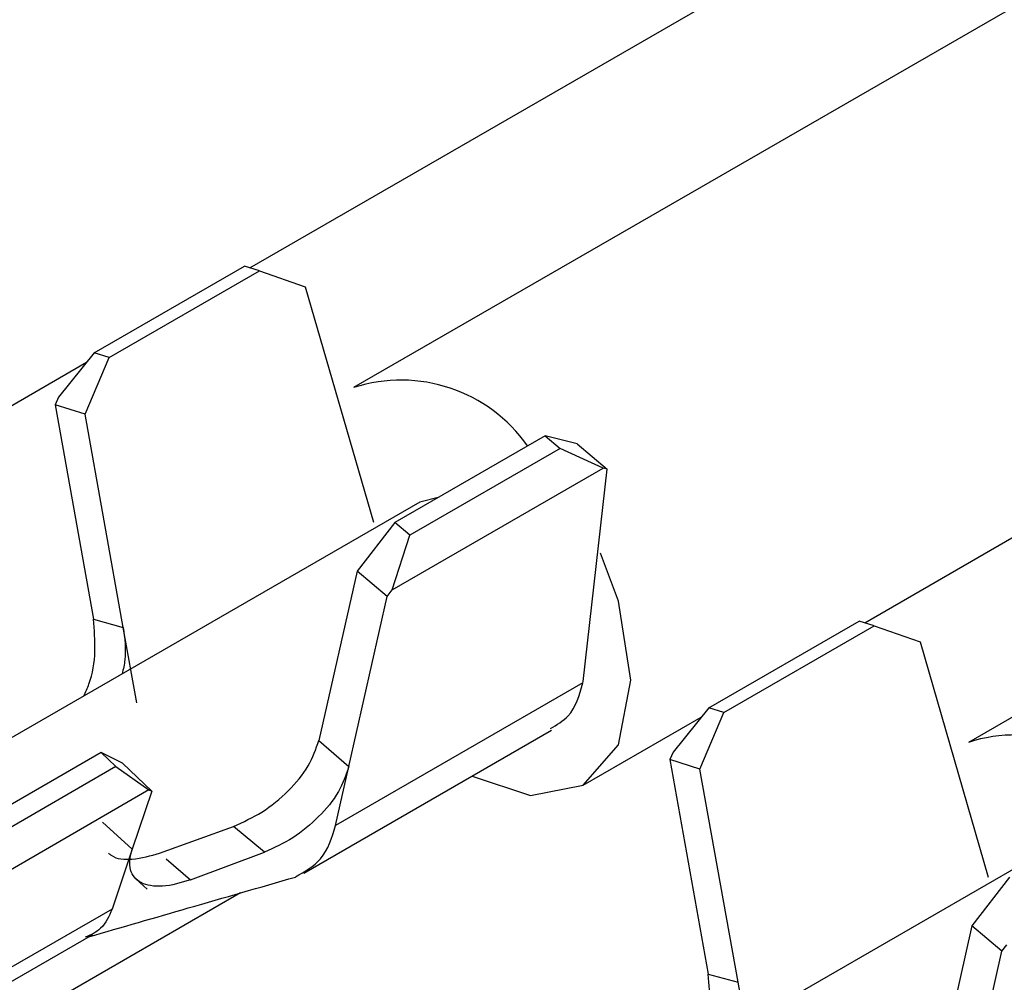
# Model space of a CAD drawing. Extents: x 897.4 to 914.4, y -8.5 to 2.5.
# Tile 19 of 36: x 906.2395 to 906.2952, y -3.1426 to -3.0881. Entities that reach past the tile are written whole.
import ezdxf

# ---------------------------------------------------------------- set-up
doc = ezdxf.new("R2010")
doc.units = 0
doc.header["$LTSCALE"] = 4
doc.header["$MEASUREMENT"] = 0
doc.layers.get('0').update_dxf_attribs({"linetype": 'CONTINUOUS'})

msp = doc.modelspace()

# ---------------------------------------------------------------- linework, layer by layer
at = {"color": 7, "linetype": 'Continuous', "lineweight": 25}
for p, q in [((906.252519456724, -3.10214027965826), (906.295316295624, -3.077434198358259)), ((906.305620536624, -3.08164183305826), (906.258387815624, -3.108908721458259)), ((906.343769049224, -3.09979675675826), (906.293186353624, -3.128997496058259)), ((906.2436996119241, -3.106947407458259), (906.252199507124, -3.102040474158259)), ((906.253052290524, -3.102306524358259), (906.252199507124, -3.102040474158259)), ((906.244552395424, -3.10721342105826), (906.253052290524, -3.102306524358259)), ((906.253052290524, -3.102306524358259), (906.2556489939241, -3.10321262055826)), ((906.2556489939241, -3.10321262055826), (906.259502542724, -3.11653713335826)), ((906.287317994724, -3.12222909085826), (906.318619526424, -3.10415912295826)), ((906.243699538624, -3.106947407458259), (906.241670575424, -3.109457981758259)), ((906.2431942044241, -3.110419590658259), (906.244552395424, -3.10721342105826)), ((906.244552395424, -3.10721342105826), (906.2436996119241, -3.106947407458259)), ((906.236588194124, -3.11133720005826), (906.243268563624, -3.107480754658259)), ((906.241670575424, -3.109457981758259), (906.241488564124, -3.109887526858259)), ((906.241488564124, -3.109887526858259), (906.2436550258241, -3.12202515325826)), ((906.2431942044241, -3.110419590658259), (906.241488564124, -3.109887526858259)), ((906.245349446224, -3.122494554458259), (906.2431942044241, -3.110419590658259)), ((906.269220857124, -3.11164042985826), (906.260720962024, -3.116547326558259)), ((906.269220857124, -3.11164042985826), (906.270073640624, -3.11235901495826)), ((906.271039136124, -3.112097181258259), (906.269220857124, -3.11164042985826)), ((906.271039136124, -3.112097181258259), (906.272744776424, -3.113534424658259)), ((906.270073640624, -3.11235901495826), (906.261573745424, -3.117265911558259)), ((906.272512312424, -3.113476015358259), (906.270073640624, -3.11235901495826)), ((906.260571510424, -3.120369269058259), (906.272512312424, -3.113476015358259)), ((906.271384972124, -3.12555655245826), (906.272744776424, -3.113534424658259)), ((906.272744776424, -3.113534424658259), (906.272512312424, -3.113476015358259)), ((906.262131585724, -3.11539387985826), (906.220373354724, -3.139500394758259)), ((906.263166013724, -3.115135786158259), (906.262131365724, -3.115393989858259)), ((906.260720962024, -3.116547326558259), (906.258578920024, -3.11930096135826)), ((906.261573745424, -3.117265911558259), (906.260720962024, -3.116547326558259)), ((906.260571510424, -3.120369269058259), (906.261573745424, -3.117265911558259)), ((906.258578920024, -3.11930096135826), (906.256423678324, -3.12888757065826)), ((906.2602845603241, -3.120738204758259), (906.258578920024, -3.11930096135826)), ((906.2602845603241, -3.120738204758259), (906.260571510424, -3.120369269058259)), ((906.2581181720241, -3.130374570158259), (906.2602845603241, -3.120738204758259)), ((906.2436550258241, -3.12202515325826), (906.245349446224, -3.122494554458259)), ((906.278498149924, -3.12703618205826), (906.286998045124, -3.122129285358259)), ((906.287850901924, -3.12239529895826), (906.286998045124, -3.122129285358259)), ((906.246110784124, -3.12676004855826), (906.245349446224, -3.122494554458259)), ((906.279350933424, -3.127302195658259), (906.287850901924, -3.12239529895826)), ((906.287850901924, -3.12239529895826), (906.290447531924, -3.12330139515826)), ((906.290447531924, -3.12330139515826), (906.294301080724, -3.13662594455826)), ((906.271368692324, -3.125628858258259), (906.257367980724, -3.133711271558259)), ((906.271368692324, -3.125628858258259), (906.271384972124, -3.12555655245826)), ((906.278498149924, -3.12703618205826), (906.276469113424, -3.12954675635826)), ((906.2779928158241, -3.130508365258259), (906.279350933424, -3.127302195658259)), ((906.279350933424, -3.127302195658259), (906.278498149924, -3.12703618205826)), ((906.271386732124, -3.131426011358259), (906.2780671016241, -3.12756952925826)), ((906.2555714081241, -3.136404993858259), (906.269589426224, -3.12831253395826)), ((906.256423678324, -3.12888757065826), (906.2581181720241, -3.13037453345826)), ((906.244092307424, -3.129579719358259), (906.2230912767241, -3.141703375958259)), ((906.2449242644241, -3.13037325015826), (906.244092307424, -3.129579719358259)), ((906.245299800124, -3.130177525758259), (906.244092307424, -3.129579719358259)), ((906.276469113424, -3.12954675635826), (906.276287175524, -3.129976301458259)), ((906.276287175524, -3.129976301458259), (906.278453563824, -3.142113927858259)), ((906.2779928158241, -3.130508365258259), (906.276287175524, -3.129976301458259)), ((906.2449242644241, -3.13037325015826), (906.223923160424, -3.14249690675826)), ((906.2449242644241, -3.13037325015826), (906.246801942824, -3.131684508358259)), ((906.246963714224, -3.131764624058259), (906.245299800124, -3.130177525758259)), ((906.257367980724, -3.133711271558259), (906.2581181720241, -3.130374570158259)), ((906.280147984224, -3.142583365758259), (906.2779928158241, -3.130508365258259)), ((906.246801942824, -3.131684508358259), (906.222769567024, -3.14555809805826)), ((906.246963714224, -3.131764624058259), (906.245853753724, -3.135054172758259)), ((906.246801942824, -3.131684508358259), (906.246963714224, -3.131764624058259)), ((906.245853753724, -3.135054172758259), (906.244173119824, -3.13351679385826)), ((906.253336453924, -3.135217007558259), (906.251582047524, -3.133754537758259)), ((906.245853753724, -3.135054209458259), (906.244712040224, -3.138438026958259)), ((906.249142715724, -3.13678327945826), (906.253336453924, -3.135217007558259)), ((906.296930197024, -3.135482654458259), (906.255171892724, -3.159589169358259)), ((906.246079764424, -3.136737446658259), (906.246702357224, -3.137306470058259)), ((906.295519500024, -3.136636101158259), (906.293377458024, -3.139389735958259)), ((906.251984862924, -3.13752247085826), (906.240988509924, -3.14387053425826)), ((906.244712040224, -3.138438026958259), (906.237886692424, -3.142378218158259)), ((906.293377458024, -3.139389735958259), (906.291222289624, -3.14897634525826)), ((906.295083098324, -3.140826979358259), (906.293377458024, -3.139389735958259)), ((906.236777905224, -3.14382484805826), (906.243629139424, -3.13986969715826)), ((906.295083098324, -3.140826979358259), (906.295370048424, -3.140458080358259)), ((906.292916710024, -3.15046334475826), (906.295083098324, -3.140826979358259)), ((906.278453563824, -3.142113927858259), (906.280147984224, -3.142583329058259)), ((906.280909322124, -3.146848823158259), (906.280147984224, -3.142583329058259))]:
    msp.add_line(p, q, dxfattribs=at)
at = {"color": 8, "linetype": 'Continuous', "lineweight": 25}
msp.add_line((906.247774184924, -3.135594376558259), (906.249142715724, -3.13678327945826), dxfattribs=at)
at = {"color": 7, "linetype": 'Continuous', "lineweight": 25, "flags": 128}
for points in [[(906.274079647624, -3.125474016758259), (906.273379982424, -3.121007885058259), (906.272352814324, -3.118283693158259)], [(906.2651016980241, -3.130903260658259), (906.268405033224, -3.132005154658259), (906.271387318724, -3.13142568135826), (906.273379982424, -3.12913228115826), (906.274079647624, -3.125474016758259)], [(906.247402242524, -3.135271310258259), (906.249492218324, -3.134513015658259), (906.251582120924, -3.133754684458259)]]:
    msp.add_lwpolyline(points, dxfattribs=at)
at = {"color": 7, "linetype": 'Continuous', "lineweight": 25}
for centre, radius, start, end in [((906.261062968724, -3.11725845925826), 0.0087678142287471, 35.14647327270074, 107.7648186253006), ((906.295861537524, -3.137347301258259), 0.0087678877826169, 35.14667325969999, 107.7648760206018)]:
    msp.add_arc(centre, radius, start, end, dxfattribs=at)
for points, knots in [([(906.2431163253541, -3.126371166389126), (906.2432178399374, -3.126149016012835), (906.2435815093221, -3.125353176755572), (906.2438148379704, -3.123859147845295), (906.2437075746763, -3.12262822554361), (906.2436550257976, -3.12202518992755)], [0, 0, 0, 0, 0.1649441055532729, 0.5909015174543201, 1, 1, 1, 1]), ([(906.2453494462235, -3.122494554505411), (906.2454256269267, -3.123107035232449), (906.2455354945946, -3.123990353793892), (906.2453455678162, -3.124853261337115), (906.2452873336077, -3.12511784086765)], [0, 0, 0, 0, 0.6933860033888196, 1, 1, 1, 1]), ([(906.269527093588, -3.128212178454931), (906.2698861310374, -3.128002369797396), (906.2708567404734, -3.127435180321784), (906.2711708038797, -3.126327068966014), (906.2713686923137, -3.125628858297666)], [0, 0, 0, 0, 0.3699092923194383, 1, 1, 1, 1]), ([(906.2515821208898, -3.133754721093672), (906.252134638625, -3.133506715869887), (906.2532706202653, -3.132996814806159), (906.254694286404, -3.131801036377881), (906.2558634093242, -3.130445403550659), (906.2562468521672, -3.129379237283), (906.256423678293, -3.128887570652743)], [0, 0, 0, 0, 0.2549774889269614, 0.5242361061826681, 0.7805996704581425, 1, 1, 1, 1]), ([(906.2581181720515, -3.130374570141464), (906.257944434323, -3.130860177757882), (906.2575673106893, -3.131914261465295), (906.2564167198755, -3.133259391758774), (906.2550097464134, -3.134451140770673), (906.2538851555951, -3.134965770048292), (906.2533363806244, -3.135216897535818)], [0, 0, 0, 0, 0.2185857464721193, 0.4744729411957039, 0.7435546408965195, 1, 1, 1, 1]), ([(906.2550883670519, -3.136606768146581), (906.2556170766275, -3.136312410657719), (906.2567696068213, -3.135670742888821), (906.2571578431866, -3.134399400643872), (906.2573679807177, -3.133711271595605)], [0, 0, 0, 0, 0.4587381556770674, 1, 1, 1, 1]), ([(906.2491426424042, -3.136783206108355), (906.2486207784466, -3.136945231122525), (906.2478838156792, -3.137174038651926), (906.2469243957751, -3.137142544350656), (906.2463687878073, -3.13697999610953), (906.2459476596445, -3.13666719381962), (906.2457210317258, -3.13620335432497), (906.2456860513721, -3.135640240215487), (906.2457943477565, -3.135261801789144), (906.245853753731, -3.135054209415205)], [0, 0, 0, 0, 0.3251641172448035, 0.4591883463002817, 0.5706458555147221, 0.6686416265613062, 0.7647659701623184, 0.8709623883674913, 1, 1, 1, 1]), ([(906.2445127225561, -3.135273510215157), (906.2445612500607, -3.13531520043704), (906.244913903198, -3.135618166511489), (906.2460133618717, -3.135669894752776), (906.2468967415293, -3.135416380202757), (906.2474022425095, -3.135271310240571)], [0, 0, 0, 0, 0.0638946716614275, 0.4643275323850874, 1, 1, 1, 1]), ([(906.2433822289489, -3.140012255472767), (906.2452636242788, -3.139466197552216), (906.2491681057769, -3.138332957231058), (906.2530747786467, -3.137207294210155), (906.2550990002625, -3.136624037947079)], [0, 0, 0, 0, 0.481855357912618, 1, 1, 1, 1]), ([(906.2447120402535, -3.138438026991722), (906.2445380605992, -3.138843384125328), (906.2442242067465, -3.139574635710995), (906.2435035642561, -3.139893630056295), (906.2431823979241, -3.140035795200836)], [0, 0, 0, 0, 0.5543333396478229, 1, 1, 1, 1]), ([(906.2780484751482, -3.146146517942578), (906.2781015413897, -3.146027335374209), (906.2784110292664, -3.145332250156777), (906.278608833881, -3.143946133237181), (906.2785046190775, -3.142716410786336), (906.2784535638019, -3.142113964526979)], [0, 0, 0, 0, 0.0954842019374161, 0.5568738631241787, 1, 1, 1, 1])]:
    msp.add_open_spline(points, degree=3, knots=knots, dxfattribs=at)

doc.saveas('drawing.dxf')
